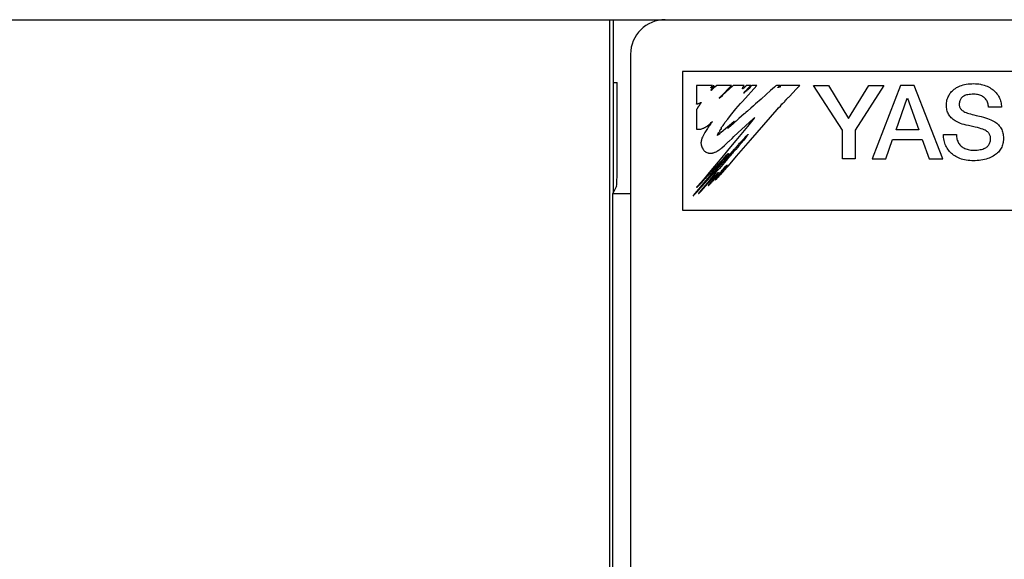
# Model space of a CAD drawing. Extents: x 0 to 1260, y 0 to 891.
# Tile 22 of 33: x 733 to 762, y 620 to 635. Entities that reach past the tile are written whole.
import ezdxf

# ---------------------------------------------------------------- set-up
doc = ezdxf.new("R2010")
doc.units = 0
doc.header["$LTSCALE"] = 69.3
doc.layers.add('ALL_CURVE', color=7, linetype='CONTINUOUS')
doc.layers.add('ALL_FEATURES', color=7, linetype='CONTINUOUS')

msp = doc.modelspace()

# ---------------------------------------------------------------- linework, layer by layer
at = {"layer": 'ALL_CURVE', "color": 4, "linetype": 'CONTINUOUS'}
for p, q in [((752.25, 633.75), (752.25, 629.75)), ((789.25, 633.75), (752.25, 633.75)), ((752.25, 629.75), (770.25, 629.75))]:
    msp.add_line(p, q, dxfattribs=at)
at = {"layer": 'ALL_FEATURES', "color": 7, "linetype": 'CONTINUOUS'}
for p, q in [((691.75, 635.25), (789.75, 635.25)), ((750.145, 635.25), (750.145, 604.068)), ((750.25, 635.25), (750.25, 630.25)), ((750.75, 634.25), (750.75, 604.25)), ((750.25, 633.433), (750.364, 633.433)), ((752.65, 633.35), (752.65, 632.81)), ((753.115, 633.35), (752.65, 633.35)), ((753.064, 633.279), (753.068, 633.286)), ((753.069, 633.277), (753.064, 633.279)), ((753.068, 633.286), (753.074, 633.294)), ((753.076, 633.278), (753.069, 633.277)), ((753.074, 633.294), (753.079, 633.301)), ((753.083, 633.28), (753.076, 633.278)), ((753.078, 633.22), (753.08, 633.226)), ((753.078, 633.207), (753.078, 633.22)), ((753.081, 633.208), (753.078, 633.207)), ((753.079, 633.301), (753.085, 633.312)), ((753.08, 633.226), (753.081, 633.231)), ((753.081, 633.231), (753.087, 633.24)), ((753.088, 633.217), (753.081, 633.208)), ((753.087, 633.284), (753.083, 633.28)), ((753.085, 633.312), (753.091, 633.318)), ((753.091, 633.288), (753.087, 633.284)), ((753.087, 633.24), (753.098, 633.25)), ((753.095, 633.225), (753.088, 633.217)), ((753.091, 633.318), (753.094, 633.321)), ((753.095, 633.29), (753.091, 633.288)), ((753.094, 633.321), (753.097, 633.327)), ((753.097, 633.284), (753.095, 633.29)), ((753.11, 633.241), (753.095, 633.225)), ((753.097, 633.327), (753.099, 633.337)), ((753.099, 633.281), (753.097, 633.284)), ((753.098, 633.25), (753.102, 633.254)), ((753.099, 633.337), (753.103, 633.341)), ((753.104, 633.283), (753.099, 633.281)), ((753.102, 633.254), (753.108, 633.261)), ((753.103, 633.341), (753.113, 633.348)), ((753.107, 633.285), (753.104, 633.283)), ((753.11, 633.291), (753.107, 633.285)), ((753.108, 633.261), (753.113, 633.275)), ((753.113, 633.304), (753.11, 633.291)), ((753.126, 633.253), (753.11, 633.241)), ((753.113, 633.348), (753.115, 633.35)), ((753.117, 633.312), (753.113, 633.304)), ((753.113, 633.275), (753.119, 633.286)), ((753.124, 633.322), (753.117, 633.312)), ((753.119, 633.286), (753.126, 633.294)), ((753.133, 633.331), (753.124, 633.322)), ((753.126, 633.294), (753.134, 633.299)), ((753.137, 633.263), (753.126, 633.253)), ((753.138, 633.335), (753.133, 633.331)), ((753.134, 633.299), (753.146, 633.305)), ((753.155, 633.28), (753.137, 633.263)), ((753.144, 633.338), (753.138, 633.335)), ((753.158, 633.342), (753.144, 633.338)), ((753.146, 633.305), (753.149, 633.308)), ((753.149, 633.308), (753.15, 633.31)), ((753.15, 633.31), (753.152, 633.316)), ((753.152, 633.317), (753.155, 633.325)), ((753.152, 633.316), (753.152, 633.317)), ((753.226, 633.342), (753.155, 633.28)), ((753.155, 633.325), (753.157, 633.329)), ((753.157, 633.329), (753.159, 633.337)), ((753.159, 633.337), (753.158, 633.342)), ((753.23, 633.346), (753.226, 633.342)), ((753.235, 633.35), (753.23, 633.346)), ((753.666, 633.35), (753.235, 633.35)), ((753.392, 633.073), (753.625, 633.308)), ((753.705, 633.341), (753.405, 633.067)), ((753.625, 633.308), (753.664, 633.348)), ((753.664, 633.348), (753.666, 633.35)), ((753.715, 633.35), (753.705, 633.341)), ((754.026, 633.35), (753.715, 633.35)), ((753.978, 632.89), (754.392, 633.348)), ((753.979, 633.266), (753.983, 633.274)), ((753.979, 633.26), (753.979, 633.266)), ((753.982, 633.255), (753.979, 633.26)), ((753.989, 633.25), (753.982, 633.255)), ((753.983, 633.274), (753.986, 633.279)), ((753.986, 633.279), (753.988, 633.284)), ((753.988, 633.294), (753.989, 633.298)), ((753.988, 633.293), (753.988, 633.294)), ((753.988, 633.284), (753.988, 633.293)), ((753.989, 633.298), (753.998, 633.309)), ((753.991, 633.251), (753.989, 633.25)), ((753.995, 633.256), (753.991, 633.251)), ((754, 633.265), (753.995, 633.256)), ((753.998, 633.309), (754.01, 633.324)), ((754.004, 633.27), (754, 633.265)), ((754.008, 633.272), (754.004, 633.27)), ((754.017, 633.273), (754.008, 633.272)), ((754.01, 633.324), (754.016, 633.331)), ((754.016, 633.331), (754.023, 633.341)), ((754.026, 633.278), (754.017, 633.273)), ((754.019, 633.134), (754.022, 633.139)), ((754.02, 633.129), (754.019, 633.134)), ((754.022, 633.139), (754.029, 633.145)), ((754.023, 633.341), (754.026, 633.35)), ((754.034, 633.286), (754.026, 633.278)), ((754.029, 633.145), (754.036, 633.15)), ((754.033, 633.136), (754.03, 633.129)), ((754.038, 633.143), (754.033, 633.136)), ((754.042, 633.297), (754.034, 633.286)), ((754.036, 633.15), (754.041, 633.156)), ((754.048, 633.152), (754.038, 633.143)), ((754.041, 633.156), (754.043, 633.162)), ((754.044, 633.302), (754.042, 633.297)), ((754.043, 633.167), (754.045, 633.172)), ((754.043, 633.162), (754.043, 633.167)), ((754.047, 633.307), (754.044, 633.302)), ((754.045, 633.172), (754.047, 633.174)), ((754.05, 633.31), (754.047, 633.307)), ((754.047, 633.174), (754.05, 633.176)), ((754.062, 633.161), (754.048, 633.152)), ((754.055, 633.312), (754.05, 633.31)), ((754.05, 633.176), (754.053, 633.178)), ((754.053, 633.178), (754.057, 633.183)), ((754.061, 633.312), (754.055, 633.312)), ((754.057, 633.183), (754.063, 633.188)), ((754.065, 633.316), (754.061, 633.312)), ((754.076, 633.171), (754.062, 633.161)), ((754.063, 633.188), (754.072, 633.191)), ((754.074, 633.332), (754.065, 633.316)), ((754.072, 633.191), (754.077, 633.192)), ((754.08, 633.342), (754.074, 633.332)), ((754.084, 633.18), (754.076, 633.171)), ((754.077, 633.192), (754.083, 633.196)), ((754.086, 633.35), (754.08, 633.342)), ((754.083, 633.196), (754.087, 633.203)), ((754.091, 633.183), (754.084, 633.18)), ((754.224, 633.35), (754.086, 633.35)), ((754.087, 633.203), (754.089, 633.212)), ((754.089, 633.212), (754.095, 633.212)), ((754.098, 633.189), (754.091, 633.183)), ((754.095, 633.212), (754.103, 633.215)), ((754.106, 633.2), (754.098, 633.189)), ((754.103, 633.215), (754.112, 633.222)), ((754.113, 633.21), (754.106, 633.2)), ((754.112, 633.222), (754.123, 633.233)), ((754.12, 633.218), (754.113, 633.21)), ((754.117, 633.239), (754.12, 633.243)), ((754.118, 633.237), (754.117, 633.239)), ((754.123, 633.236), (754.118, 633.237)), ((754.12, 633.243), (754.136, 633.261)), ((754.127, 633.223), (754.12, 633.218)), ((754.125, 633.235), (754.123, 633.236)), ((754.123, 633.233), (754.125, 633.235)), ((754.136, 633.228), (754.127, 633.223)), ((754.136, 633.261), (754.187, 633.312)), ((754.142, 633.234), (754.136, 633.228)), ((754.17, 633.263), (754.142, 633.234)), ((754.214, 633.315), (754.17, 633.263)), ((754.187, 633.312), (754.206, 633.331)), ((754.206, 633.331), (754.224, 633.35)), ((754.236, 633.339), (754.214, 633.315)), ((754.246, 633.35), (754.236, 633.339)), ((754.394, 633.35), (754.246, 633.35)), ((754.392, 633.348), (754.394, 633.35)), ((754.794, 633.204), (754.664, 633.09)), ((754.905, 633.302), (754.794, 633.204)), ((754.947, 633.34), (754.905, 633.302)), ((754.958, 633.35), (754.947, 633.34)), ((755.059, 633.35), (754.958, 633.35)), ((754.998, 633.301), (754.999, 633.302)), ((754.998, 633.297), (754.998, 633.301)), ((755, 633.292), (754.998, 633.297)), ((754.999, 633.302), (755.008, 633.305)), ((755.005, 633.287), (755, 633.292)), ((755.008, 633.286), (755.005, 633.287)), ((755.008, 633.305), (755.019, 633.312)), ((755.018, 633.29), (755.008, 633.286)), ((755.025, 633.294), (755.018, 633.29)), ((755.019, 633.312), (755.033, 633.325)), ((755.03, 633.3), (755.025, 633.294)), ((755.035, 633.304), (755.03, 633.3)), ((755.033, 633.325), (755.041, 633.334)), ((755.043, 633.308), (755.035, 633.304)), ((755.041, 633.334), (755.054, 633.346)), ((755.047, 633.309), (755.043, 633.308)), ((755.05, 633.302), (755.047, 633.309)), ((755.052, 633.301), (755.05, 633.302)), ((755.054, 633.3), (755.052, 633.301)), ((755.054, 633.346), (755.059, 633.35)), ((755.058, 633.301), (755.054, 633.3)), ((755.064, 633.305), (755.058, 633.301)), ((755.067, 633.308), (755.064, 633.305)), ((755.069, 633.329), (755.066, 633.32)), ((755.066, 633.32), (755.067, 633.308)), ((755.073, 633.335), (755.069, 633.329)), ((755.074, 633.336), (755.073, 633.335)), ((755.078, 633.339), (755.074, 633.336)), ((755.081, 633.344), (755.078, 633.339)), ((755.086, 633.35), (755.081, 633.344)), ((755.633, 633.35), (755.086, 633.35)), ((755.337, 633.032), (755.534, 633.247)), ((755.534, 633.247), (755.542, 633.254)), ((755.542, 633.254), (755.549, 633.26)), ((755.549, 633.26), (755.566, 633.277)), ((755.566, 633.277), (755.576, 633.29)), ((755.576, 633.29), (755.581, 633.296)), ((755.581, 633.296), (755.585, 633.299)), ((755.585, 633.299), (755.594, 633.306)), ((755.594, 633.306), (755.6, 633.312)), ((755.6, 633.312), (755.607, 633.322)), ((755.607, 633.322), (755.619, 633.332)), ((755.619, 633.332), (755.621, 633.334)), ((755.621, 633.334), (755.629, 633.342)), ((755.629, 633.342), (755.633, 633.35)), ((756.866, 632.058), (756.031, 633.35)), ((756.031, 633.35), (756.466, 633.35)), ((756.466, 633.35), (757.046, 632.397)), ((757.046, 632.397), (757.629, 633.35)), ((758.062, 633.35), (757.238, 632.059)), ((757.629, 633.35), (758.062, 633.35)), ((758.545, 633.35), (757.725, 631.225)), ((758.942, 633.35), (758.545, 633.35)), ((759.763, 631.225), (758.942, 633.35)), ((759.972, 633.115), (759.994, 633.143)), ((759.994, 633.143), (760.017, 633.171)), ((760.017, 633.171), (760.042, 633.197)), ((760.042, 633.197), (760.069, 633.221)), ((760.069, 633.221), (760.097, 633.244)), ((760.097, 633.244), (760.127, 633.266)), ((760.127, 633.266), (760.159, 633.286)), ((760.159, 633.286), (760.193, 633.305)), ((760.193, 633.305), (760.229, 633.323)), ((760.229, 633.323), (760.268, 633.338)), ((760.268, 633.338), (760.308, 633.353)), ((760.308, 633.353), (760.35, 633.365)), ((760.35, 633.365), (760.395, 633.376)), ((760.395, 633.376), (760.442, 633.385)), ((760.442, 633.385), (760.492, 633.393)), ((760.492, 633.393), (760.544, 633.398)), ((760.544, 633.398), (760.599, 633.401)), ((760.599, 633.401), (760.656, 633.402)), ((760.656, 633.402), (760.706, 633.401)), ((760.706, 633.401), (760.755, 633.398)), ((760.755, 633.398), (760.803, 633.392)), ((760.803, 633.392), (760.85, 633.385)), ((760.85, 633.385), (760.873, 633.38)), ((760.873, 633.38), (760.917, 633.369)), ((760.917, 633.369), (760.961, 633.357)), ((760.961, 633.357), (761.003, 633.342)), ((761.003, 633.342), (761.043, 633.326)), ((761.043, 633.326), (761.081, 633.308)), ((761.081, 633.308), (761.118, 633.288)), ((761.118, 633.288), (761.154, 633.266)), ((761.154, 633.266), (761.187, 633.243)), ((761.187, 633.243), (761.219, 633.219)), ((761.219, 633.219), (761.249, 633.193)), ((761.249, 633.193), (761.277, 633.166)), ((761.277, 633.166), (761.303, 633.138)), ((761.303, 633.138), (761.327, 633.108)), ((752.75, 632.841), (752.768, 632.854)), ((752.768, 632.854), (752.776, 632.857)), ((752.776, 632.857), (752.784, 632.857)), ((752.783, 632.846), (752.776, 632.834)), ((752.786, 632.852), (752.783, 632.846)), ((752.784, 632.857), (752.786, 632.857)), ((752.786, 632.857), (752.787, 632.856)), ((752.787, 632.856), (752.786, 632.852)), ((753.32, 632.983), (753.311, 632.977)), ((753.311, 632.977), (753.312, 632.981)), ((753.312, 632.981), (753.315, 632.989)), ((753.315, 632.989), (753.316, 632.99)), ((753.316, 632.99), (753.321, 632.999)), ((753.353, 633.01), (753.32, 632.983)), ((753.321, 632.999), (753.334, 633.015)), ((753.334, 633.015), (753.349, 633.03)), ((753.349, 633.03), (753.392, 633.073)), ((753.389, 633.041), (753.353, 633.01)), ((753.391, 633.05), (753.389, 633.041)), ((753.395, 633.058), (753.391, 633.05)), ((753.402, 633.064), (753.395, 633.058)), ((753.405, 633.067), (753.402, 633.064)), ((753.921, 632.825), (753.978, 632.89)), ((754.02, 633.128), (754.02, 633.129)), ((754.024, 633.126), (754.02, 633.128)), ((754.028, 633.126), (754.024, 633.126)), ((754.03, 633.129), (754.028, 633.126)), ((754.518, 632.957), (754.355, 632.814)), ((754.664, 633.09), (754.518, 632.957)), ((755.149, 632.835), (755.161, 632.848)), ((755.161, 632.848), (755.175, 632.859)), ((755.175, 632.859), (755.187, 632.865)), ((755.187, 632.865), (755.189, 632.866)), ((755.189, 632.866), (755.195, 632.872)), ((755.195, 632.872), (755.197, 632.874)), ((755.197, 632.874), (755.206, 632.886)), ((755.206, 632.886), (755.21, 632.895)), ((755.209, 632.909), (755.212, 632.916)), ((755.209, 632.905), (755.209, 632.909)), ((755.21, 632.901), (755.209, 632.905)), ((755.21, 632.895), (755.21, 632.901)), ((755.212, 632.916), (755.219, 632.922)), ((755.219, 632.922), (755.231, 632.93)), ((755.231, 632.93), (755.237, 632.934)), ((755.237, 632.934), (755.248, 632.942)), ((755.248, 632.942), (755.256, 632.952)), ((755.256, 632.952), (755.262, 632.964)), ((755.262, 632.964), (755.265, 632.966)), ((755.265, 632.966), (755.274, 632.973)), ((755.274, 632.973), (755.284, 632.982)), ((755.284, 632.982), (755.293, 632.992)), ((755.293, 632.992), (755.299, 632.999)), ((755.299, 632.999), (755.315, 633.012)), ((755.315, 633.012), (755.324, 633.02)), ((755.324, 633.02), (755.337, 633.032)), ((758.417, 632.071), (758.74, 632.983)), ((758.748, 632.983), (759.069, 632.071)), ((759.867, 632.82), (759.871, 632.852)), ((759.871, 632.852), (759.876, 632.886)), ((759.876, 632.886), (759.884, 632.921)), ((759.884, 632.921), (759.893, 632.955)), ((759.893, 632.955), (759.905, 632.989)), ((759.905, 632.989), (759.919, 633.022)), ((759.919, 633.022), (759.935, 633.054)), ((759.935, 633.054), (759.953, 633.085)), ((759.953, 633.085), (759.972, 633.115)), ((760.242, 632.855), (760.239, 632.826)), ((760.247, 632.881), (760.242, 632.855)), ((760.254, 632.905), (760.247, 632.881)), ((760.262, 632.928), (760.254, 632.905)), ((760.272, 632.948), (760.262, 632.928)), ((760.284, 632.967), (760.272, 632.948)), ((760.298, 632.985), (760.284, 632.967)), ((760.305, 632.993), (760.298, 632.985)), ((760.313, 633.001), (760.305, 632.993)), ((760.33, 633.017), (760.313, 633.001)), ((760.35, 633.031), (760.33, 633.017)), ((760.371, 633.043), (760.35, 633.031)), ((760.396, 633.055), (760.371, 633.043)), ((760.423, 633.065), (760.396, 633.055)), ((760.453, 633.074), (760.423, 633.065)), ((760.486, 633.082), (760.453, 633.074)), ((760.524, 633.088), (760.486, 633.082)), ((760.565, 633.093), (760.524, 633.088)), ((760.612, 633.096), (760.565, 633.093)), ((760.658, 633.097), (760.612, 633.096)), ((760.661, 633.097), (760.658, 633.097)), ((760.698, 633.095), (760.661, 633.097)), ((760.734, 633.092), (760.698, 633.095)), ((760.768, 633.086), (760.734, 633.092)), ((760.801, 633.079), (760.768, 633.086)), ((760.832, 633.07), (760.801, 633.079)), ((760.862, 633.058), (760.832, 633.07)), ((760.889, 633.046), (760.862, 633.058)), ((760.915, 633.031), (760.889, 633.046)), ((760.939, 633.015), (760.915, 633.031)), ((760.962, 632.998), (760.939, 633.015)), ((760.982, 632.979), (760.962, 632.998)), ((761.001, 632.959), (760.982, 632.979)), ((761.017, 632.938), (761.001, 632.959)), ((761.032, 632.915), (761.017, 632.938)), ((761.045, 632.891), (761.032, 632.915)), ((761.057, 632.866), (761.045, 632.891)), ((761.066, 632.84), (761.057, 632.866)), ((761.327, 633.108), (761.349, 633.077)), ((761.349, 633.077), (761.369, 633.045)), ((761.369, 633.045), (761.388, 633.013)), ((761.388, 633.013), (761.404, 632.979)), ((761.404, 632.979), (761.418, 632.944)), ((761.418, 632.944), (761.43, 632.909)), ((761.43, 632.909), (761.44, 632.872)), ((761.44, 632.872), (761.447, 632.835)), ((752.65, 632.81), (752.654, 632.81)), ((752.653, 632.654), (752.65, 632.645)), ((752.65, 632.645), (752.65, 632.089)), ((752.66, 632.665), (752.653, 632.654)), ((752.654, 632.81), (752.657, 632.814)), ((752.657, 632.814), (752.66, 632.816)), ((752.66, 632.816), (752.665, 632.819)), ((752.67, 632.676), (752.66, 632.665)), ((752.665, 632.819), (752.669, 632.819)), ((752.669, 632.819), (752.673, 632.818)), ((752.674, 632.682), (752.67, 632.676)), ((752.673, 632.818), (752.683, 632.816)), ((752.677, 632.69), (752.674, 632.682)), ((752.679, 632.698), (752.677, 632.69)), ((752.68, 632.7), (752.679, 632.698)), ((752.684, 632.709), (752.68, 632.7)), ((752.683, 632.816), (752.693, 632.818)), ((752.691, 632.716), (752.684, 632.709)), ((752.7, 632.721), (752.691, 632.716)), ((752.693, 632.818), (752.704, 632.824)), ((752.702, 632.723), (752.7, 632.721)), ((752.705, 632.729), (752.702, 632.723)), ((752.704, 632.824), (752.709, 632.828)), ((752.711, 632.739), (752.705, 632.729)), ((752.709, 632.828), (752.717, 632.833)), ((752.714, 632.743), (752.711, 632.739)), ((752.721, 632.748), (752.714, 632.743)), ((752.717, 632.833), (752.726, 632.835)), ((752.726, 632.757), (752.721, 632.748)), ((752.726, 632.835), (752.734, 632.835)), ((752.73, 632.767), (752.726, 632.757)), ((752.731, 632.769), (752.73, 632.767)), ((752.733, 632.776), (752.731, 632.769)), ((752.738, 632.783), (752.733, 632.776)), ((752.734, 632.835), (752.74, 632.836)), ((752.743, 632.788), (752.738, 632.783)), ((752.74, 632.836), (752.75, 632.841)), ((752.751, 632.795), (752.743, 632.788)), ((752.754, 632.805), (752.751, 632.795)), ((752.756, 632.814), (752.754, 632.805)), ((752.76, 632.818), (752.756, 632.814)), ((752.768, 632.824), (752.76, 632.818)), ((752.776, 632.834), (752.768, 632.824)), ((753.672, 632.528), (753.792, 632.673)), ((753.792, 632.673), (753.921, 632.825)), ((754.072, 632.566), (754.068, 632.557)), ((754.075, 632.567), (754.072, 632.566)), ((754.087, 632.576), (754.075, 632.567)), ((754.128, 632.61), (754.087, 632.576)), ((754.22, 632.692), (754.128, 632.61)), ((754.216, 631.772), (754.984, 632.652)), ((754.295, 632.761), (754.22, 632.692)), ((754.355, 632.814), (754.295, 632.761)), ((754.984, 632.652), (755.025, 632.7)), ((755.025, 632.7), (755.074, 632.755)), ((755.074, 632.755), (755.093, 632.776)), ((755.093, 632.776), (755.099, 632.781)), ((755.099, 632.783), (755.103, 632.807)), ((755.099, 632.781), (755.099, 632.783)), ((755.103, 632.807), (755.105, 632.815)), ((755.105, 632.815), (755.115, 632.815)), ((755.115, 632.815), (755.117, 632.815)), ((755.117, 632.815), (755.128, 632.814)), ((755.128, 632.814), (755.134, 632.815)), ((755.134, 632.815), (755.138, 632.819)), ((755.138, 632.819), (755.149, 632.835)), ((759.867, 632.795), (759.867, 632.82)), ((759.868, 632.754), (759.867, 632.795)), ((759.871, 632.716), (759.868, 632.754)), ((759.876, 632.679), (759.871, 632.716)), ((759.884, 632.644), (759.876, 632.679)), ((759.893, 632.611), (759.884, 632.644)), ((759.904, 632.58), (759.893, 632.611)), ((759.917, 632.549), (759.904, 632.58)), ((760.239, 632.826), (760.238, 632.795)), ((760.238, 632.795), (760.239, 632.774)), ((760.239, 632.774), (760.243, 632.753)), ((760.243, 632.753), (760.248, 632.734)), ((760.248, 632.734), (760.256, 632.715)), ((760.256, 632.715), (760.265, 632.697)), ((760.265, 632.697), (760.277, 632.679)), ((760.277, 632.679), (760.291, 632.662)), ((760.291, 632.662), (760.308, 632.645)), ((760.308, 632.645), (760.328, 632.629)), ((760.328, 632.629), (760.35, 632.613)), ((760.35, 632.613), (760.376, 632.597)), ((760.376, 632.597), (760.405, 632.582)), ((760.405, 632.582), (760.438, 632.567)), ((760.438, 632.567), (760.475, 632.553)), ((761.073, 632.812), (761.066, 632.84)), ((761.076, 632.797), (761.073, 632.812)), ((761.079, 632.783), (761.076, 632.797)), ((761.082, 632.752), (761.079, 632.783)), ((761.083, 632.72), (761.082, 632.752)), ((761.457, 632.72), (761.083, 632.72)), ((761.447, 632.835), (761.453, 632.797)), ((761.453, 632.797), (761.456, 632.759)), ((761.456, 632.759), (761.457, 632.72)), ((753.071, 632.275), (753.086, 632.289)), ((753.094, 632.28), (753.077, 632.257)), ((753.086, 632.289), (753.103, 632.303)), ((753.103, 632.294), (753.094, 632.28)), ((753.103, 632.303), (753.112, 632.309)), ((753.112, 632.309), (753.103, 632.294)), ((753.726, 632.303), (753.363, 631.991)), ((753.473, 632.275), (753.553, 632.379)), ((753.553, 632.379), (753.577, 632.408)), ((753.577, 632.408), (753.58, 632.412)), ((753.58, 632.412), (753.582, 632.415)), ((753.582, 632.415), (753.601, 632.44)), ((753.601, 632.44), (753.672, 632.528)), ((753.698, 632.267), (753.731, 632.301)), ((753.731, 632.304), (753.726, 632.303)), ((753.753, 632.28), (753.726, 632.257)), ((753.736, 632.306), (753.731, 632.304)), ((753.731, 632.301), (753.736, 632.306)), ((753.735, 631.874), (754.182, 632.289)), ((753.772, 632.296), (753.753, 632.28)), ((753.794, 632.317), (753.772, 632.296)), ((753.815, 632.338), (753.794, 632.317)), ((753.833, 632.355), (753.815, 632.338)), ((753.879, 632.396), (753.833, 632.355)), ((754.031, 632.529), (753.879, 632.396)), ((754.04, 632.537), (754.031, 632.529)), ((754.048, 632.542), (754.04, 632.537)), ((754.06, 632.55), (754.048, 632.542)), ((754.068, 632.557), (754.06, 632.55)), ((754.237, 632.307), (754.124, 632.167)), ((754.182, 632.289), (754.291, 632.389)), ((754.319, 632.407), (754.237, 632.307)), ((754.291, 632.389), (754.325, 632.419)), ((754.33, 632.423), (754.319, 632.407)), ((754.325, 632.419), (754.33, 632.423)), ((759.932, 632.52), (759.917, 632.549)), ((759.948, 632.493), (759.932, 632.52)), ((759.967, 632.466), (759.948, 632.493)), ((759.988, 632.44), (759.967, 632.466)), ((760.01, 632.416), (759.988, 632.44)), ((760.035, 632.392), (760.01, 632.416)), ((760.062, 632.37), (760.035, 632.392)), ((760.091, 632.348), (760.062, 632.37)), ((760.123, 632.327), (760.091, 632.348)), ((760.157, 632.307), (760.123, 632.327)), ((760.195, 632.288), (760.157, 632.307)), ((760.236, 632.27), (760.195, 632.288)), ((760.475, 632.553), (760.516, 632.539)), ((760.516, 632.539), (760.562, 632.526)), ((760.562, 632.526), (760.615, 632.513)), ((760.615, 632.513), (760.656, 632.503)), ((760.656, 632.503), (760.723, 632.486)), ((760.723, 632.486), (760.869, 632.451)), ((760.869, 632.451), (760.941, 632.432)), ((760.941, 632.432), (761.002, 632.415)), ((761.002, 632.415), (761.056, 632.397)), ((761.056, 632.397), (761.105, 632.379)), ((761.105, 632.379), (761.15, 632.361)), ((761.15, 632.361), (761.19, 632.341)), ((761.19, 632.341), (761.228, 632.322)), ((761.228, 632.322), (761.262, 632.301)), ((761.262, 632.301), (761.293, 632.28)), ((761.293, 632.28), (761.322, 632.258)), ((752.65, 632.089), (752.668, 632.085)), ((752.668, 632.085), (752.692, 632.084)), ((752.692, 632.084), (752.721, 632.085)), ((752.721, 632.085), (752.739, 632.087)), ((752.739, 632.087), (752.766, 632.089)), ((752.766, 632.089), (752.775, 632.09)), ((752.775, 632.09), (752.795, 632.093)), ((752.795, 632.093), (752.803, 632.096)), ((752.803, 632.096), (752.809, 632.1)), ((752.809, 632.1), (752.823, 632.106)), ((752.823, 632.106), (752.849, 632.114)), ((752.849, 632.114), (752.866, 632.119)), ((752.866, 632.119), (752.873, 632.124)), ((752.873, 632.124), (752.875, 632.127)), ((752.875, 632.127), (752.877, 632.129)), ((752.877, 632.129), (752.888, 632.132)), ((752.888, 632.132), (752.902, 632.139)), ((752.916, 632.023), (752.895, 631.988)), ((752.902, 632.139), (752.921, 632.151)), ((752.932, 632.051), (752.916, 632.023)), ((752.921, 632.151), (752.932, 632.159)), ((752.932, 632.159), (752.945, 632.166)), ((752.969, 632.108), (752.932, 632.051)), ((752.945, 632.166), (752.962, 632.175)), ((752.962, 632.175), (752.976, 632.185)), ((752.98, 632.124), (752.969, 632.108)), ((752.976, 632.185), (752.98, 632.189)), ((752.98, 632.189), (752.985, 632.196)), ((752.994, 632.144), (752.98, 632.124)), ((752.985, 632.196), (752.992, 632.202)), ((752.992, 632.202), (753.002, 632.207)), ((753.012, 632.172), (752.994, 632.144)), ((753.002, 632.207), (753.003, 632.207)), ((753.003, 632.207), (753.007, 632.21)), ((753.007, 632.21), (753.014, 632.219)), ((753.023, 632.187), (753.012, 632.172)), ((753.012, 632.172), (753.012, 632.172)), ((753.014, 632.219), (753.029, 632.232)), ((753.034, 632.2), (753.023, 632.187)), ((753.029, 632.232), (753.044, 632.244)), ((753.057, 632.229), (753.034, 632.2)), ((753.044, 632.244), (753.058, 632.256)), ((753.061, 632.235), (753.057, 632.229)), ((753.058, 632.256), (753.064, 632.264)), ((753.066, 632.243), (753.061, 632.235)), ((753.064, 632.264), (753.071, 632.275)), ((753.077, 632.257), (753.066, 632.243)), ((753.301, 631.988), (753.305, 631.993)), ((753.305, 631.993), (753.31, 632.004)), ((753.31, 632.004), (753.322, 632.02)), ((753.322, 632.02), (753.333, 632.034)), ((753.331, 632.059), (753.333, 632.064)), ((753.331, 632.051), (753.331, 632.059)), ((753.334, 632.042), (753.331, 632.051)), ((753.333, 632.064), (753.335, 632.067)), ((753.333, 632.034), (753.335, 632.038)), ((753.334, 632.042), (753.334, 632.042)), ((753.335, 632.038), (753.334, 632.042)), ((753.335, 632.067), (753.339, 632.069)), ((753.339, 632.069), (753.341, 632.071)), ((753.341, 632.071), (753.345, 632.078)), ((753.345, 632.078), (753.347, 632.08)), ((753.347, 632.08), (753.355, 632.083)), ((753.355, 632.083), (753.363, 632.09)), ((753.363, 632.09), (753.37, 632.101)), ((753.367, 632.132), (753.37, 632.137)), ((753.367, 632.125), (753.367, 632.132)), ((753.369, 632.119), (753.367, 632.125)), ((753.374, 632.115), (753.369, 632.119)), ((753.37, 632.137), (753.384, 632.153)), ((753.37, 632.101), (753.374, 632.11)), ((753.375, 632.113), (753.374, 632.115)), ((753.374, 632.11), (753.375, 632.113)), ((753.384, 632.153), (753.391, 632.161)), ((753.391, 632.161), (753.406, 632.175)), ((753.406, 632.175), (753.414, 632.183)), ((753.414, 632.183), (753.424, 632.197)), ((753.424, 632.197), (753.439, 632.217)), ((753.439, 632.217), (753.442, 632.223)), ((753.442, 632.223), (753.446, 632.232)), ((753.446, 632.232), (753.457, 632.252)), ((753.457, 632.252), (753.473, 632.275)), ((753.551, 632.118), (753.553, 632.123)), ((753.557, 632.118), (753.551, 632.118)), ((753.553, 632.123), (753.557, 632.129)), ((753.557, 632.129), (753.561, 632.132)), ((753.568, 632.119), (753.557, 632.118)), ((753.561, 632.132), (753.607, 632.178)), ((753.576, 632.123), (753.568, 632.119)), ((753.587, 632.132), (753.576, 632.123)), ((753.61, 632.152), (753.587, 632.132)), ((753.607, 632.178), (753.698, 632.267)), ((753.624, 632.166), (753.61, 632.152)), ((753.726, 632.257), (753.624, 632.166)), ((754.124, 632.167), (753.786, 631.758)), ((756.866, 631.225), (756.866, 632.058)), ((757.238, 632.059), (757.238, 631.225)), ((759.069, 632.071), (758.417, 632.071)), ((760.28, 632.252), (760.236, 632.27)), ((760.328, 632.236), (760.28, 632.252)), ((760.381, 632.22), (760.328, 632.236)), ((760.44, 632.204), (760.381, 632.22)), ((760.506, 632.188), (760.44, 632.204)), ((760.587, 632.171), (760.506, 632.188)), ((760.659, 632.157), (760.587, 632.171)), ((760.696, 632.149), (760.659, 632.157)), ((760.765, 632.132), (760.696, 632.149)), ((760.824, 632.116), (760.765, 632.132)), ((760.875, 632.1), (760.824, 632.116)), ((760.918, 632.085), (760.875, 632.1)), ((760.956, 632.069), (760.918, 632.085)), ((760.988, 632.054), (760.956, 632.069)), ((761.016, 632.038), (760.988, 632.054)), ((761.04, 632.022), (761.016, 632.038)), ((761.06, 632.006), (761.04, 632.022)), ((761.078, 631.989), (761.06, 632.006)), ((761.322, 632.258), (761.349, 632.235)), ((761.349, 632.235), (761.373, 632.211)), ((761.373, 632.211), (761.396, 632.186)), ((761.396, 632.186), (761.416, 632.159)), ((761.416, 632.159), (761.434, 632.132)), ((761.434, 632.132), (761.451, 632.104)), ((761.451, 632.104), (761.466, 632.074)), ((761.466, 632.074), (761.478, 632.043)), ((761.478, 632.043), (761.489, 632.011)), ((761.489, 632.011), (761.499, 631.976)), ((752.783, 631.709), (752.781, 631.701)), ((752.784, 631.721), (752.783, 631.709)), ((752.785, 631.733), (752.784, 631.721)), ((752.788, 631.744), (752.785, 631.733)), ((752.792, 631.752), (752.788, 631.744)), ((752.796, 631.756), (752.792, 631.752)), ((752.798, 631.779), (752.796, 631.756)), ((752.799, 631.785), (752.798, 631.779)), ((752.804, 631.81), (752.799, 631.785)), ((752.808, 631.821), (752.804, 631.81)), ((752.81, 631.824), (752.808, 631.821)), ((752.827, 631.86), (752.81, 631.824)), ((752.835, 631.879), (752.827, 631.86)), ((752.843, 631.898), (752.835, 631.879)), ((752.862, 631.933), (752.843, 631.898)), ((752.895, 631.988), (752.862, 631.933)), ((753.256, 631.911), (753.258, 631.915)), ((753.258, 631.908), (753.256, 631.911)), ((753.258, 631.915), (753.263, 631.923)), ((753.262, 631.904), (753.258, 631.908)), ((753.265, 631.91), (753.262, 631.904)), ((753.263, 631.923), (753.271, 631.937)), ((753.268, 631.915), (753.265, 631.91)), ((753.276, 631.922), (753.268, 631.915)), ((753.271, 631.937), (753.273, 631.946)), ((753.273, 631.95), (753.278, 631.955)), ((753.273, 631.946), (753.273, 631.95)), ((753.288, 631.927), (753.276, 631.922)), ((753.278, 631.955), (753.283, 631.963)), ((753.283, 631.963), (753.288, 631.976)), ((753.288, 631.976), (753.291, 631.988)), ((753.289, 631.928), (753.288, 631.927)), ((753.302, 631.935), (753.289, 631.928)), ((753.291, 631.988), (753.292, 631.99)), ((753.292, 631.99), (753.294, 631.99)), ((753.294, 631.99), (753.298, 631.988)), ((753.298, 631.988), (753.301, 631.988)), ((753.312, 631.944), (753.302, 631.935)), ((753.319, 631.953), (753.312, 631.944)), ((753.324, 631.963), (753.319, 631.953)), ((753.327, 631.963), (753.324, 631.963)), ((753.329, 631.963), (753.327, 631.963)), ((753.334, 631.966), (753.329, 631.963)), ((753.342, 631.979), (753.334, 631.966)), ((753.345, 631.982), (753.342, 631.979)), ((753.347, 631.981), (753.345, 631.982)), ((753.35, 631.98), (753.347, 631.981)), ((753.363, 631.991), (753.35, 631.98)), ((753.511, 631.663), (753.581, 631.728)), ((753.581, 631.728), (753.592, 631.737)), ((753.786, 631.758), (753.591, 631.521)), ((753.592, 631.737), (753.6, 631.744)), ((753.6, 631.744), (753.678, 631.82)), ((753.678, 631.82), (753.735, 631.874)), ((753.812, 631.303), (754.216, 631.772)), ((754.016, 631.767), (753.877, 631.604)), ((753.92, 631.704), (753.927, 631.71)), ((753.927, 631.71), (753.938, 631.719)), ((753.938, 631.719), (753.946, 631.729)), ((753.946, 631.729), (753.951, 631.734)), ((753.951, 631.734), (753.962, 631.749)), ((753.962, 631.749), (753.982, 631.771)), ((753.982, 631.771), (753.993, 631.782)), ((753.993, 631.782), (754.045, 631.837)), ((754.071, 631.835), (754.016, 631.767)), ((754.045, 631.837), (754.085, 631.88)), ((754.1, 631.873), (754.071, 631.835)), ((754.085, 631.88), (754.098, 631.895)), ((754.098, 631.895), (754.113, 631.909)), ((754.111, 631.891), (754.1, 631.873)), ((754.119, 631.899), (754.111, 631.891)), ((754.113, 631.909), (754.128, 631.926)), ((754.128, 631.913), (754.119, 631.899)), ((754.128, 631.926), (754.133, 631.93)), ((754.134, 631.923), (754.128, 631.913)), ((754.133, 631.93), (754.139, 631.934)), ((754.14, 631.927), (754.134, 631.923)), ((754.139, 631.934), (754.14, 631.937)), ((754.14, 631.937), (754.141, 631.937)), ((754.141, 631.929), (754.14, 631.927)), ((754.141, 631.937), (754.142, 631.937)), ((754.143, 631.935), (754.141, 631.929)), ((754.142, 631.937), (754.143, 631.935)), ((758.118, 631.225), (758.316, 631.784)), ((758.316, 631.784), (759.17, 631.784)), ((759.17, 631.784), (759.367, 631.225)), ((759.783, 631.932), (759.783, 631.934)), ((759.783, 631.934), (760.156, 631.934)), ((759.785, 631.888), (759.783, 631.932)), ((759.788, 631.846), (759.785, 631.888)), ((759.794, 631.804), (759.788, 631.846)), ((759.801, 631.762), (759.794, 631.804)), ((759.811, 631.722), (759.801, 631.762)), ((759.823, 631.683), (759.811, 631.722)), ((760.156, 631.934), (760.157, 631.897)), ((760.157, 631.897), (760.161, 631.862)), ((760.161, 631.862), (760.166, 631.828)), ((760.166, 631.828), (760.173, 631.796)), ((760.173, 631.796), (760.178, 631.781)), ((760.178, 631.781), (760.182, 631.766)), ((760.182, 631.766), (760.194, 631.737)), ((760.194, 631.737), (760.206, 631.71)), ((760.206, 631.71), (760.221, 631.685)), ((761.094, 631.972), (761.078, 631.989)), ((761.107, 631.954), (761.094, 631.972)), ((761.112, 631.944), (761.107, 631.954)), ((761.117, 631.935), (761.112, 631.944)), ((761.126, 631.915), (761.117, 631.935)), ((761.125, 631.698), (761.132, 631.723)), ((761.133, 631.894), (761.126, 631.915)), ((761.132, 631.723), (761.137, 631.75)), ((761.138, 631.871), (761.133, 631.894)), ((761.137, 631.75), (761.14, 631.779)), ((761.141, 631.847), (761.138, 631.871)), ((761.14, 631.779), (761.142, 631.81)), ((761.142, 631.82), (761.141, 631.847)), ((761.142, 631.81), (761.142, 631.82)), ((761.499, 631.976), (761.506, 631.94)), ((761.506, 631.94), (761.511, 631.902)), ((761.511, 631.742), (761.506, 631.705)), ((761.511, 631.902), (761.514, 631.862)), ((761.513, 631.761), (761.511, 631.742)), ((761.514, 631.78), (761.513, 631.761)), ((761.514, 631.862), (761.515, 631.82)), ((761.515, 631.82), (761.514, 631.78)), ((752.781, 631.701), (752.779, 631.692)), ((752.779, 631.692), (752.78, 631.686)), ((752.78, 631.686), (752.781, 631.68)), ((752.781, 631.68), (752.785, 631.659)), ((752.785, 631.646), (752.784, 631.642)), ((752.784, 631.642), (752.784, 631.638)), ((752.784, 631.638), (752.793, 631.61)), ((752.785, 631.659), (752.785, 631.646)), ((752.793, 631.61), (752.807, 631.574)), ((752.807, 631.574), (752.817, 631.552)), ((752.817, 631.552), (752.823, 631.543)), ((752.823, 631.543), (752.83, 631.534)), ((752.83, 631.534), (752.836, 631.528)), ((752.836, 631.528), (752.84, 631.523)), ((752.836, 631.528), (752.836, 631.528)), ((752.84, 631.523), (752.842, 631.512)), ((752.842, 631.512), (752.844, 631.503)), ((752.844, 631.503), (752.851, 631.49)), ((752.851, 631.49), (752.863, 631.473)), ((752.863, 631.473), (752.882, 631.454)), ((752.882, 631.454), (752.884, 631.452)), ((752.884, 631.452), (752.903, 631.438)), ((752.903, 631.438), (752.915, 631.431)), ((752.915, 631.431), (752.922, 631.43)), ((752.922, 631.43), (752.925, 631.427)), ((752.925, 631.427), (752.925, 631.426)), ((752.925, 631.426), (752.933, 631.42)), ((753.184, 631.42), (753.196, 631.425)), ((753.196, 631.425), (753.222, 631.435)), ((753.222, 631.435), (753.239, 631.445)), ((753.239, 631.445), (753.255, 631.454)), ((753.255, 631.454), (753.262, 631.459)), ((753.262, 631.459), (753.276, 631.466)), ((753.276, 631.466), (753.286, 631.473)), ((753.286, 631.473), (753.295, 631.48)), ((753.295, 631.48), (753.302, 631.483)), ((753.302, 631.483), (753.304, 631.485)), ((753.304, 631.485), (753.308, 631.489)), ((753.308, 631.489), (753.313, 631.491)), ((753.313, 631.491), (753.317, 631.493)), ((753.317, 631.493), (753.324, 631.501)), ((753.324, 631.501), (753.326, 631.503)), ((753.326, 631.503), (753.336, 631.511)), ((753.336, 631.511), (753.347, 631.517)), ((753.347, 631.517), (753.352, 631.521)), ((753.352, 631.521), (753.383, 631.55)), ((753.383, 631.55), (753.457, 631.613)), ((753.457, 631.613), (753.511, 631.663)), ((753.591, 631.521), (753.511, 631.422)), ((753.569, 631.297), (753.751, 631.511)), ((753.785, 631.5), (753.714, 631.42)), ((753.751, 631.511), (753.768, 631.532)), ((753.768, 631.532), (753.777, 631.543)), ((753.777, 631.543), (753.796, 631.567)), ((753.838, 631.56), (753.785, 631.5)), ((753.796, 631.567), (753.803, 631.575)), ((753.803, 631.575), (753.816, 631.586)), ((753.816, 631.586), (753.829, 631.601)), ((753.829, 631.601), (753.838, 631.614)), ((753.838, 631.614), (753.841, 631.618)), ((753.877, 631.604), (753.838, 631.56)), ((753.841, 631.618), (753.853, 631.627)), ((753.853, 631.627), (753.869, 631.644)), ((753.869, 631.644), (753.898, 631.678)), ((753.898, 631.678), (753.92, 631.704)), ((759.837, 631.645), (759.823, 631.683)), ((759.852, 631.608), (759.837, 631.645)), ((759.87, 631.573), (759.852, 631.608)), ((759.89, 631.538), (759.87, 631.573)), ((759.911, 631.505), (759.89, 631.538)), ((759.934, 631.474), (759.911, 631.505)), ((759.959, 631.444), (759.934, 631.474)), ((759.985, 631.415), (759.959, 631.444)), ((760.221, 631.685), (760.237, 631.66)), ((760.237, 631.66), (760.256, 631.637)), ((760.256, 631.637), (760.275, 631.616)), ((760.275, 631.616), (760.297, 631.596)), ((760.297, 631.596), (760.321, 631.577)), ((760.321, 631.577), (760.346, 631.56)), ((760.346, 631.56), (760.373, 631.544)), ((760.373, 631.544), (760.402, 631.53)), ((760.402, 631.53), (760.433, 631.517)), ((760.433, 631.517), (760.465, 631.506)), ((760.465, 631.506), (760.5, 631.497)), ((760.5, 631.497), (760.536, 631.489)), ((760.536, 631.489), (760.574, 631.484)), ((760.574, 631.484), (760.613, 631.481)), ((760.613, 631.481), (760.654, 631.479)), ((760.654, 631.479), (760.656, 631.479)), ((760.656, 631.479), (760.711, 631.481)), ((760.711, 631.481), (760.761, 631.484)), ((760.761, 631.484), (760.806, 631.489)), ((760.806, 631.489), (760.848, 631.495)), ((760.848, 631.495), (760.885, 631.503)), ((760.885, 631.503), (760.919, 631.513)), ((760.919, 631.513), (760.95, 631.524)), ((760.95, 631.524), (760.977, 631.536)), ((760.977, 631.536), (761.003, 631.55)), ((761.003, 631.55), (761.014, 631.557)), ((761.014, 631.557), (761.025, 631.564)), ((761.025, 631.564), (761.045, 631.58)), ((761.045, 631.58), (761.063, 631.596)), ((761.063, 631.596), (761.079, 631.614)), ((761.079, 631.614), (761.093, 631.633)), ((761.093, 631.633), (761.105, 631.653)), ((761.105, 631.653), (761.116, 631.675)), ((761.116, 631.675), (761.125, 631.698)), ((761.368, 631.426), (761.343, 631.401)), ((761.391, 631.453), (761.368, 631.426)), ((761.412, 631.481), (761.391, 631.453)), ((761.432, 631.509), (761.412, 631.481)), ((761.449, 631.539), (761.432, 631.509)), ((761.464, 631.57), (761.449, 631.539)), ((761.477, 631.602), (761.464, 631.57)), ((761.489, 631.635), (761.477, 631.602)), ((761.498, 631.669), (761.489, 631.635)), ((761.506, 631.705), (761.498, 631.669)), ((752.933, 631.42), (752.948, 631.41)), ((752.948, 631.41), (752.976, 631.399)), ((752.976, 631.399), (752.981, 631.399)), ((752.981, 631.399), (752.986, 631.4)), ((752.986, 631.4), (752.995, 631.4)), ((752.995, 631.4), (753.002, 631.398)), ((753.002, 631.398), (753.01, 631.396)), ((753.01, 631.396), (753.023, 631.395)), ((753.023, 631.395), (753.032, 631.395)), ((753.029, 630.682), (753.555, 631.283)), ((753.032, 631.395), (753.049, 631.395)), ((753.049, 631.395), (753.06, 631.393)), ((753.06, 631.393), (753.067, 631.392)), ((753.067, 631.392), (753.084, 631.393)), ((753.384, 631.269), (753.068, 630.894)), ((753.084, 631.393), (753.097, 631.393)), ((753.097, 631.393), (753.107, 631.394)), ((753.107, 631.394), (753.116, 631.398)), ((753.116, 631.398), (753.122, 631.4)), ((753.122, 631.4), (753.13, 631.403)), ((753.13, 631.403), (753.146, 631.407)), ((753.146, 631.407), (753.184, 631.42)), ((753.556, 631.236), (753.314, 630.955)), ((753.325, 631.122), (753.346, 631.143)), ((753.382, 631.148), (753.339, 631.097)), ((753.346, 631.143), (753.347, 631.147)), ((753.347, 631.147), (753.353, 631.15)), ((753.353, 631.15), (753.357, 631.153)), ((753.357, 631.153), (753.366, 631.158)), ((753.366, 631.158), (753.373, 631.166)), ((753.373, 631.166), (753.377, 631.176)), ((753.377, 631.176), (753.38, 631.179)), ((753.38, 631.179), (753.384, 631.183)), ((753.393, 631.16), (753.382, 631.148)), ((753.511, 631.422), (753.384, 631.269)), ((753.384, 631.183), (753.396, 631.19)), ((753.407, 631.177), (753.393, 631.16)), ((753.396, 631.19), (753.401, 631.192)), ((753.401, 631.192), (753.465, 631.268)), ((753.443, 631.22), (753.407, 631.177)), ((753.532, 631.326), (753.443, 631.22)), ((753.465, 631.268), (753.532, 631.347)), ((753.532, 631.347), (753.537, 631.353)), ((753.536, 631.326), (753.532, 631.326)), ((753.541, 631.33), (753.536, 631.326)), ((753.537, 631.353), (753.543, 631.357)), ((753.55, 631.341), (753.541, 631.33)), ((753.543, 631.357), (753.549, 631.357)), ((753.549, 631.357), (753.55, 631.358)), ((753.55, 631.358), (753.554, 631.369)), ((753.555, 631.348), (753.55, 631.341)), ((753.554, 631.369), (753.558, 631.373)), ((753.563, 631.357), (753.555, 631.348)), ((753.555, 631.283), (753.556, 631.284)), ((753.556, 631.284), (753.565, 631.294)), ((753.601, 631.289), (753.556, 631.236)), ((753.558, 631.373), (753.561, 631.376)), ((753.561, 631.376), (753.563, 631.38)), ((753.563, 631.38), (753.564, 631.381)), ((753.569, 631.365), (753.563, 631.357)), ((753.564, 631.381), (753.568, 631.383)), ((753.565, 631.294), (753.569, 631.297)), ((753.568, 631.383), (753.573, 631.381)), ((753.572, 631.372), (753.569, 631.365)), ((753.573, 631.381), (753.572, 631.372)), ((753.573, 631.381), (753.573, 631.381)), ((753.575, 631.032), (753.812, 631.303)), ((753.617, 631.306), (753.601, 631.289)), ((753.621, 631.31), (753.617, 631.306)), ((753.628, 631.315), (753.621, 631.31)), ((753.633, 631.323), (753.628, 631.315)), ((753.635, 631.325), (753.633, 631.323)), ((753.637, 631.33), (753.635, 631.325)), ((753.667, 631.365), (753.637, 631.33)), ((753.682, 631.384), (753.667, 631.365)), ((753.693, 631.397), (753.682, 631.384)), ((753.714, 631.42), (753.693, 631.397)), ((757.238, 631.225), (756.866, 631.225)), ((757.725, 631.225), (758.118, 631.225)), ((759.367, 631.225), (759.763, 631.225)), ((760.013, 631.388), (759.985, 631.415)), ((760.043, 631.362), (760.013, 631.388)), ((760.075, 631.337), (760.043, 631.362)), ((760.108, 631.315), (760.075, 631.337)), ((760.144, 631.293), (760.108, 631.315)), ((760.181, 631.274), (760.144, 631.293)), ((760.219, 631.255), (760.181, 631.274)), ((760.26, 631.239), (760.219, 631.255)), ((760.303, 631.224), (760.26, 631.239)), ((760.347, 631.211), (760.303, 631.224)), ((760.393, 631.2), (760.347, 631.211)), ((760.442, 631.191), (760.393, 631.2)), ((760.492, 631.183), (760.442, 631.191)), ((760.545, 631.178), (760.492, 631.183)), ((760.599, 631.175), (760.545, 631.178)), ((760.656, 631.173), (760.599, 631.175)), ((760.702, 631.174), (760.656, 631.173)), ((760.757, 631.177), (760.702, 631.174)), ((760.812, 631.182), (760.757, 631.177)), ((760.865, 631.189), (760.812, 631.182)), ((760.917, 631.199), (760.865, 631.189)), ((760.967, 631.21), (760.917, 631.199)), ((761.014, 631.223), (760.967, 631.21)), ((761.06, 631.237), (761.014, 631.223)), ((761.104, 631.253), (761.06, 631.237)), ((761.145, 631.271), (761.104, 631.253)), ((761.184, 631.289), (761.145, 631.271)), ((761.22, 631.309), (761.184, 631.289)), ((761.254, 631.331), (761.22, 631.309)), ((761.286, 631.353), (761.254, 631.331)), ((761.315, 631.376), (761.286, 631.353)), ((761.343, 631.401), (761.315, 631.376)), ((753.068, 630.894), (752.85, 630.637)), ((753.176, 630.907), (753.035, 630.739)), ((753.084, 630.85), (753.17, 630.948)), ((753.17, 630.948), (753.19, 630.973)), ((753.186, 630.917), (753.176, 630.907)), ((753.196, 630.926), (753.186, 630.917)), ((753.19, 630.973), (753.191, 630.975)), ((753.191, 630.975), (753.219, 631.013)), ((753.199, 630.929), (753.196, 630.926)), ((753.2, 630.934), (753.199, 630.931)), ((753.199, 630.931), (753.199, 630.929)), ((753.243, 630.982), (753.2, 630.934)), ((753.526, 631.019), (753.213, 630.642)), ((753.219, 631.013), (753.22, 631.014)), ((753.22, 631.014), (753.246, 631.037)), ((753.314, 630.955), (753.225, 630.85)), ((753.284, 631.032), (753.243, 630.982)), ((753.246, 631.037), (753.262, 631.048)), ((753.262, 631.048), (753.265, 631.057)), ((753.265, 631.057), (753.271, 631.068)), ((753.271, 631.068), (753.28, 631.077)), ((753.28, 631.077), (753.325, 631.122)), ((753.339, 631.097), (753.284, 631.032)), ((753.353, 630.854), (753.357, 630.858)), ((753.357, 630.858), (753.362, 630.862)), ((753.362, 630.862), (753.374, 630.876)), ((753.374, 630.876), (753.394, 630.904)), ((753.394, 630.904), (753.399, 630.911)), ((753.399, 630.911), (753.409, 630.922)), ((753.409, 630.922), (753.426, 630.939)), ((753.414, 630.847), (753.423, 630.858)), ((753.423, 630.858), (753.431, 630.872)), ((753.426, 630.939), (753.432, 630.946)), ((753.431, 630.872), (753.438, 630.877)), ((753.432, 630.946), (753.433, 630.947)), ((753.433, 630.947), (753.441, 630.957)), ((753.438, 630.877), (753.448, 630.888)), ((753.441, 630.957), (753.451, 630.965)), ((753.448, 630.888), (753.452, 630.895)), ((753.451, 630.965), (753.454, 630.971)), ((753.452, 630.895), (753.465, 630.911)), ((753.454, 630.971), (753.465, 630.985)), ((753.465, 630.985), (753.476, 630.997)), ((753.465, 630.911), (753.473, 630.919)), ((753.473, 630.919), (753.479, 630.926)), ((753.476, 630.997), (753.48, 631)), ((753.479, 630.926), (753.527, 630.978)), ((753.48, 631), (753.481, 631.002)), ((753.481, 631.002), (753.482, 631.003)), ((753.482, 631.003), (753.485, 631.009)), ((753.485, 631.009), (753.491, 631.015)), ((753.491, 631.015), (753.496, 631.017)), ((753.496, 631.017), (753.499, 631.018)), ((753.499, 631.018), (753.504, 631.023)), ((753.504, 631.023), (753.518, 631.029)), ((753.518, 631.029), (753.52, 631.034)), ((753.52, 631.034), (753.523, 631.038)), ((753.523, 631.038), (753.531, 631.042)), ((753.547, 631.046), (753.526, 631.019)), ((753.527, 630.978), (753.575, 631.032)), ((753.531, 631.042), (753.532, 631.045)), ((753.532, 631.045), (753.533, 631.047)), ((753.533, 631.047), (753.537, 631.048)), ((753.537, 631.048), (753.541, 631.048)), ((753.541, 631.048), (753.549, 631.049)), ((753.549, 631.049), (753.547, 631.046)), ((752.85, 630.637), (752.689, 630.449)), ((753.035, 630.739), (752.753, 630.405)), ((752.804, 630.543), (752.898, 630.651)), ((752.898, 630.651), (752.904, 630.659)), ((752.899, 630.537), (753.029, 630.682)), ((752.904, 630.659), (752.907, 630.665)), ((752.907, 630.665), (752.909, 630.668)), ((752.909, 630.668), (752.919, 630.675)), ((752.919, 630.675), (752.928, 630.681)), ((752.928, 630.681), (752.93, 630.684)), ((752.93, 630.684), (752.934, 630.691)), ((752.934, 630.691), (752.947, 630.709)), ((752.947, 630.709), (752.951, 630.713)), ((752.951, 630.713), (752.974, 630.738)), ((753.225, 630.85), (752.966, 630.539)), ((752.974, 630.738), (752.987, 630.75)), ((752.987, 630.75), (752.992, 630.753)), ((752.992, 630.528), (753.207, 630.768)), ((752.992, 630.753), (753.005, 630.766)), ((753.005, 630.766), (753.042, 630.801)), ((753.216, 630.736), (753.019, 630.497)), ((753.042, 630.801), (753.049, 630.807)), ((753.049, 630.807), (753.051, 630.811)), ((753.051, 630.811), (753.052, 630.815)), ((753.052, 630.815), (753.056, 630.821)), ((753.056, 630.821), (753.063, 630.826)), ((753.063, 630.826), (753.067, 630.829)), ((753.067, 630.829), (753.077, 630.841)), ((753.077, 630.841), (753.084, 630.85)), ((753.104, 630.569), (753.119, 630.584)), ((753.119, 630.584), (753.132, 630.597)), ((753.132, 630.597), (753.159, 630.624)), ((753.159, 630.624), (753.172, 630.638)), ((753.172, 630.638), (753.182, 630.65)), ((753.182, 630.65), (753.209, 630.678)), ((753.208, 630.636), (753.204, 630.63)), ((753.204, 630.63), (753.204, 630.628)), ((753.204, 630.628), (753.205, 630.627)), ((753.205, 630.627), (753.207, 630.627)), ((753.207, 630.768), (753.228, 630.791)), ((753.207, 630.627), (753.21, 630.63)), ((753.213, 630.642), (753.208, 630.636)), ((753.209, 630.678), (753.221, 630.691)), ((753.21, 630.631), (753.213, 630.633)), ((753.21, 630.63), (753.21, 630.631)), ((753.213, 630.633), (753.215, 630.637)), ((753.215, 630.637), (753.22, 630.641)), ((753.265, 630.796), (753.216, 630.736)), ((753.22, 630.641), (753.226, 630.646)), ((753.221, 630.691), (753.223, 630.693)), ((753.223, 630.693), (753.236, 630.71)), ((753.226, 630.646), (753.23, 630.652)), ((753.228, 630.791), (753.23, 630.793)), ((753.23, 630.793), (753.234, 630.793)), ((753.23, 630.652), (753.233, 630.653)), ((753.233, 630.653), (753.237, 630.654)), ((753.234, 630.793), (753.24, 630.796)), ((753.236, 630.71), (753.245, 630.725)), ((753.237, 630.654), (753.241, 630.658)), ((753.24, 630.796), (753.254, 630.807)), ((753.241, 630.658), (753.243, 630.661)), ((753.243, 630.661), (753.245, 630.666)), ((753.245, 630.725), (753.252, 630.731)), ((753.245, 630.666), (753.246, 630.669)), ((753.246, 630.669), (753.25, 630.676)), ((753.25, 630.676), (753.256, 630.68)), ((753.252, 630.731), (753.29, 630.774)), ((753.254, 630.807), (753.256, 630.811)), ((753.256, 630.811), (753.262, 630.816)), ((753.256, 630.68), (753.265, 630.687)), ((753.262, 630.816), (753.267, 630.822)), ((753.278, 630.813), (753.265, 630.796)), ((753.265, 630.687), (753.27, 630.694)), ((753.267, 630.822), (753.27, 630.829)), ((753.27, 630.829), (753.271, 630.831)), ((753.27, 630.694), (753.273, 630.698)), ((753.271, 630.831), (753.277, 630.833)), ((753.273, 630.698), (753.278, 630.706)), ((753.277, 630.833), (753.284, 630.835)), ((753.283, 630.82), (753.278, 630.813)), ((753.278, 630.706), (753.287, 630.71)), ((753.285, 630.827), (753.283, 630.82)), ((753.284, 630.835), (753.285, 630.827)), ((753.287, 630.71), (753.289, 630.711)), ((753.289, 630.711), (753.293, 630.714)), ((753.29, 630.774), (753.305, 630.792)), ((753.293, 630.714), (753.304, 630.727)), ((753.304, 630.727), (753.32, 630.747)), ((753.305, 630.792), (753.327, 630.818)), ((753.32, 630.747), (753.331, 630.762)), ((753.327, 630.818), (753.329, 630.821)), ((753.329, 630.821), (753.33, 630.827)), ((753.33, 630.827), (753.337, 630.837)), ((753.331, 630.762), (753.335, 630.766)), ((753.335, 630.766), (753.346, 630.777)), ((753.337, 630.837), (753.35, 630.851)), ((753.346, 630.777), (753.351, 630.781)), ((753.35, 630.851), (753.353, 630.854)), ((753.351, 630.781), (753.352, 630.783)), ((753.352, 630.783), (753.353, 630.784)), ((753.353, 630.784), (753.357, 630.786)), ((753.357, 630.786), (753.36, 630.787)), ((753.36, 630.787), (753.364, 630.791)), ((753.364, 630.791), (753.37, 630.799)), ((753.37, 630.799), (753.371, 630.8)), ((753.371, 630.8), (753.377, 630.808)), ((753.377, 630.808), (753.38, 630.816)), ((753.38, 630.816), (753.384, 630.818)), ((753.384, 630.818), (753.391, 630.825)), ((753.391, 630.825), (753.396, 630.831)), ((753.396, 630.831), (753.402, 630.837)), ((753.402, 630.837), (753.405, 630.838)), ((753.405, 630.838), (753.41, 630.843)), ((753.41, 630.843), (753.414, 630.847)), ((750.346, 630.442), (750.25, 630.25)), ((752.653, 630.41), (752.651, 630.406)), ((752.651, 630.406), (752.657, 630.406)), ((752.714, 630.356), (752.651, 630.282)), ((752.656, 630.413), (752.653, 630.41)), ((752.669, 630.428), (752.656, 630.413)), ((752.657, 630.406), (752.666, 630.41)), ((752.661, 630.267), (752.69, 630.297)), ((752.666, 630.41), (752.671, 630.414)), ((752.678, 630.437), (752.669, 630.428)), ((752.671, 630.414), (752.679, 630.421)), ((752.689, 630.449), (752.678, 630.437)), ((752.679, 630.421), (752.683, 630.427)), ((752.683, 630.427), (752.688, 630.433)), ((752.688, 630.433), (752.692, 630.435)), ((752.69, 630.297), (752.714, 630.325)), ((752.692, 630.435), (752.696, 630.437)), ((752.696, 630.437), (752.71, 630.451)), ((752.71, 630.451), (752.713, 630.454)), ((752.713, 630.454), (752.719, 630.459)), ((752.739, 630.387), (752.714, 630.356)), ((752.714, 630.325), (752.722, 630.337)), ((752.768, 630.301), (752.717, 630.24)), ((752.719, 630.459), (752.72, 630.461)), ((752.72, 630.461), (752.725, 630.469)), ((752.722, 630.337), (752.723, 630.341)), ((752.723, 630.341), (752.727, 630.342)), ((752.725, 630.469), (752.726, 630.474)), ((752.726, 630.474), (752.731, 630.477)), ((752.727, 630.342), (752.731, 630.345)), ((752.731, 630.477), (752.736, 630.479)), ((752.731, 630.346), (752.781, 630.405)), ((752.731, 630.345), (752.731, 630.346)), ((752.736, 630.479), (752.743, 630.485)), ((752.74, 630.389), (752.739, 630.387)), ((752.753, 630.405), (752.74, 630.389)), ((752.743, 630.485), (752.746, 630.489)), ((752.746, 630.489), (752.751, 630.493)), ((752.751, 630.493), (752.762, 630.499)), ((752.762, 630.499), (752.769, 630.505)), ((752.763, 630.278), (752.776, 630.289)), ((752.966, 630.539), (752.768, 630.301)), ((752.769, 630.505), (752.78, 630.516)), ((752.776, 630.289), (752.78, 630.291)), ((752.78, 630.516), (752.804, 630.543)), ((752.78, 630.291), (752.784, 630.297)), ((752.781, 630.405), (752.833, 630.462)), ((752.784, 630.297), (752.992, 630.528)), ((752.833, 630.462), (752.857, 630.488)), ((752.857, 630.488), (752.899, 630.537)), ((752.991, 630.462), (752.989, 630.456)), ((752.989, 630.456), (752.994, 630.458)), ((753, 630.474), (752.991, 630.462)), ((752.994, 630.458), (753, 630.463)), ((753.016, 630.494), (753, 630.474)), ((753, 630.463), (753.002, 630.464)), ((753.002, 630.464), (753.009, 630.47)), ((753.009, 630.47), (753.014, 630.472)), ((753.014, 630.472), (753.02, 630.481)), ((753.019, 630.497), (753.016, 630.494)), ((753.02, 630.481), (753.027, 630.487)), ((753.027, 630.487), (753.036, 630.495)), ((753.036, 630.495), (753.052, 630.508)), ((753.052, 630.508), (753.054, 630.511)), ((753.054, 630.511), (753.056, 630.516)), ((753.056, 630.516), (753.058, 630.521)), ((753.058, 630.521), (753.063, 630.526)), ((753.063, 630.526), (753.069, 630.529)), ((753.069, 630.529), (753.073, 630.531)), ((753.073, 630.531), (753.076, 630.533)), ((753.076, 630.533), (753.09, 630.551)), ((753.09, 630.551), (753.104, 630.569)), ((750.236, 630.222), (750.25, 630.25)), ((750.75, 630.222), (750.236, 630.222)), ((752.557, 630.168), (752.556, 630.162)), ((752.556, 630.162), (752.564, 630.165)), ((752.561, 630.174), (752.557, 630.168)), ((752.564, 630.176), (752.561, 630.174)), ((752.651, 630.282), (752.564, 630.176)), ((752.564, 630.165), (752.57, 630.171)), ((752.57, 630.171), (752.586, 630.189)), ((752.57, 630.171), (752.57, 630.171)), ((752.586, 630.189), (752.612, 630.215)), ((752.612, 630.215), (752.618, 630.221)), ((752.618, 630.221), (752.627, 630.234)), ((752.627, 630.234), (752.636, 630.242)), ((752.636, 630.242), (752.642, 630.248)), ((752.642, 630.248), (752.643, 630.248)), ((752.643, 630.248), (752.648, 630.255)), ((752.648, 630.255), (752.655, 630.261)), ((752.655, 630.261), (752.661, 630.267)), ((752.713, 630.235), (752.711, 630.231)), ((752.711, 630.231), (752.716, 630.231)), ((752.717, 630.24), (752.713, 630.235)), ((752.716, 630.231), (752.72, 630.235)), ((752.72, 630.235), (752.722, 630.236)), ((752.722, 630.236), (752.728, 630.239)), ((752.728, 630.239), (752.732, 630.246)), ((752.732, 630.246), (752.738, 630.251)), ((752.738, 630.251), (752.745, 630.253)), ((752.745, 630.253), (752.754, 630.267)), ((752.754, 630.267), (752.763, 630.278))]:
    msp.add_line(p, q, dxfattribs=at)
for points in [[(750.346, 630.442), (750.351, 630.483), (750.355, 630.585), (750.358, 630.741), (750.361, 630.942), (750.362, 631.175), (750.364, 633.433)], [(750.211, 604.199), (750.216, 604.247), (750.222, 604.364), (750.227, 604.545), (750.231, 604.781), (750.234, 605.061), (750.235, 605.372), (750.236, 630.222)]]:
    msp.add_lwpolyline(points, dxfattribs=at)
msp.add_arc((751.75, 634.25), 1, 90, 180, dxfattribs=at)

doc.saveas('drawing.dxf')
